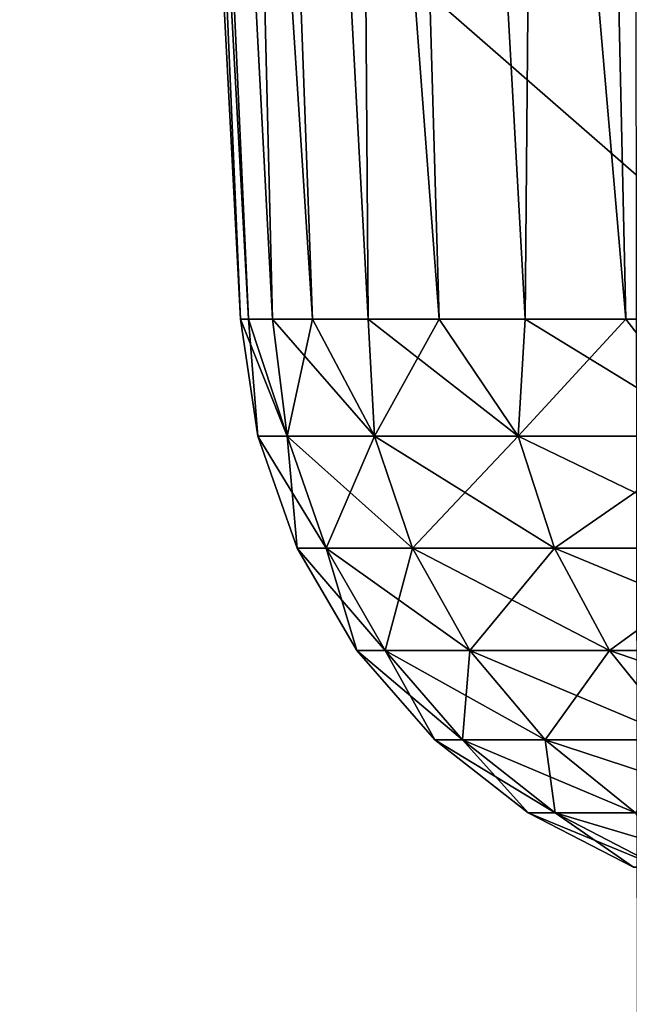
# Model space of a CAD drawing. Header units: millimetres. Extents: x -110 to 110, y 0 to 80.
# Tile 107 of 256: x -97.927 to -97.439, y 67.826 to 68.613. Entities that reach past the tile are written whole.
import ezdxf

# ---------------------------------------------------------------- set-up
doc = ezdxf.new("R2010")
doc.units = ezdxf.units.MM
doc.header["$LTSCALE"] = 59.460957
for name, color, linetype in [('14', 7, 'CONTINUOUS'), ('4', 7, 'CONTINUOUS'), ('40', 7, 'CONTINUOUS'), ('405', 7, 'CONTINUOUS'), ('406', 7, 'CONTINUOUS'), ('410', 7, 'CONTINUOUS'), ('411', 7, 'CONTINUOUS'), ('412', 7, 'CONTINUOUS'), ('415', 7, 'CONTINUOUS'), ('416', 7, 'CONTINUOUS'), ('417', 7, 'CONTINUOUS'), ('44', 7, 'CONTINUOUS'), ('6', 7, 'CONTINUOUS'), ('8', 7, 'CONTINUOUS')]:
    doc.layers.add(name, color=color, linetype=linetype)

msp = doc.modelspace()

# ---------------------------------------------------------------- linework, layer by layer
at = {"layer": '14', "color": 7, "linetype": 'Continuous', "true_color": 0xe0f2ff}
for points in [[(-85.34831, 65.57888, 52.44648), (-105, 80, 52.6982), (-84.40631, 65.8121, 52.45055), (-85.34831, 65.57888, 52.44648)], [(-84.40631, 65.8121, 52.45055), (-105, 80, 52.6982), (-83.44615, 65.95291, 52.45301), (-84.40631, 65.8121, 52.45055)], [(-95.06898, 57.38266, 52.30342), (-95.5774, 56.55606, 52.28899), (-105, 80, 52.6982), (-95.06898, 57.38266, 52.30342)], [(-94.48284, 58.15608, 52.31692), (-105, 80, 52.6982), (-93.82453, 58.86902, 52.32936), (-94.48284, 58.15608, 52.31692)], [(-93.82453, 58.86902, 52.32936), (-105, 80, 52.6982), (-89.48597, 63.1325, 52.40378), (-93.82453, 58.86902, 52.32936)], [(-89.48597, 63.1325, 52.40378), (-105, 80, 52.6982), (-88.76157, 63.77834, 52.41505), (-89.48597, 63.1325, 52.40378)], [(-95.06898, 57.38266, 52.30342), (-105, 80, 52.6982), (-94.48284, 58.15608, 52.31692), (-95.06898, 57.38266, 52.30342)], [(-88.76157, 63.77834, 52.41505), (-105, 80, 52.6982), (-87.97799, 64.35092, 52.42505), (-88.76157, 63.77834, 52.41505)], [(-105, 80, 52.6982), (105, 80, 52.6982), (-83.44615, 65.95291, 52.45301), (-105, 80, 52.6982)], [(-87.97799, 64.35092, 52.42505), (-105, 80, 52.6982), (-87.1426, 64.84483, 52.43367), (-87.97799, 64.35092, 52.42505)], [(-87.1426, 64.84483, 52.43367), (-105, 80, 52.6982), (-86.26328, 65.25544, 52.44084), (-87.1426, 64.84483, 52.43367)], [(-86.26328, 65.25544, 52.44084), (-105, 80, 52.6982), (-85.34831, 65.57888, 52.44648), (-86.26328, 65.25544, 52.44084)], [(-105, 41.25, 52.02182), (-105, 80, 52.6982), (-95.5774, 56.55606, 52.28899), (-105, 41.25, 52.02182)]]:
    msp.add_3dface(points, dxfattribs=at)
at = {"layer": '4', "color": 7, "linetype": 'Continuous', "true_color": 0xe0f2ff}
for points in [[(-105.7, 4.2827, 55), (-96.1766, 27.47986, 55), (-105.7, 75.7173, 55), (-105.7, 4.2827, 55)], [(-96.1766, 27.47986, 55), (-96.32899, 28.50946, 55), (-105.7, 75.7173, 55), (-96.1766, 27.47986, 55)], [(-96.32899, 28.50946, 55), (-96.39197, 29.54734, 55), (-105.7, 75.7173, 55), (-96.32899, 28.50946, 55)], [(-96.39197, 29.54734, 55), (-96.54333, 38.21894, 55), (-105.7, 75.7173, 55), (-96.39197, 29.54734, 55)], [(-55.59733, 65.25267, 55), (-47.40267, 65.25267, 55), (-105.7, 75.7173, 55), (-55.59733, 65.25267, 55)], [(-96.54333, 38.21894, 55), (-96.55887, 40, 55), (-105.7, 75.7173, 55), (-96.54333, 38.21894, 55)], [(-94.14041, 57.2595, 55), (-93.49846, 58.07878, 55), (-105.7, 75.7173, 55), (-94.14041, 57.2595, 55)], [(-93.49846, 58.07878, 55), (-92.78896, 58.83888, 55), (-105.7, 75.7173, 55), (-93.49846, 58.07878, 55)], [(-92.78896, 58.83888, 55), (-89.7792, 61.79657, 55), (-105.7, 75.7173, 55), (-92.78896, 58.83888, 55)], [(-89.7792, 61.79657, 55), (-89.00682, 62.4927, 55), (-105.7, 75.7173, 55), (-89.7792, 61.79657, 55)], [(-81.33137, 65.25267, 55), (-55.59733, 65.25267, 55), (-105.7, 75.7173, 55), (-81.33137, 65.25267, 55)], [(-89.00682, 62.4927, 55), (-88.17647, 63.12025, 55), (-105.7, 75.7173, 55), (-89.00682, 62.4927, 55)], [(-88.17647, 63.12025, 55), (-87.29507, 63.67383, 55), (-105.7, 75.7173, 55), (-88.17647, 63.12025, 55)], [(-87.29507, 63.67383, 55), (-86.3692, 64.1493, 55), (-105.7, 75.7173, 55), (-87.29507, 63.67383, 55)], [(-82.36293, 65.20844, 55), (-81.33137, 65.25267, 55), (-105.7, 75.7173, 55), (-82.36293, 65.20844, 55)], [(-86.3692, 64.1493, 55), (-85.40575, 64.54311, 55), (-105.7, 75.7173, 55), (-86.3692, 64.1493, 55)], [(-85.40575, 64.54311, 55), (-84.41193, 64.85234, 55), (-105.7, 75.7173, 55), (-85.40575, 64.54311, 55)], [(-83.39512, 65.07467, 55), (-82.36293, 65.20844, 55), (-105.7, 75.7173, 55), (-83.39512, 65.07467, 55)], [(-84.41193, 64.85234, 55), (-83.39512, 65.07467, 55), (-105.7, 75.7173, 55), (-84.41193, 64.85234, 55)], [(-96.55887, 40, 55), (-96.54333, 41.78106, 55), (-105.7, 75.7173, 55), (-96.55887, 40, 55)], [(-96.54333, 41.78106, 55), (-96.39197, 50.45266, 55), (-105.7, 75.7173, 55), (-96.54333, 41.78106, 55)], [(-96.39197, 50.45266, 55), (-96.32975, 51.4833, 55), (-105.7, 75.7173, 55), (-96.39197, 50.45266, 55)], [(-96.32975, 51.4833, 55), (-96.17798, 52.51299, 55), (-105.7, 75.7173, 55), (-96.32975, 51.4833, 55)], [(-96.17798, 52.51299, 55), (-95.93794, 53.52576, 55), (-105.7, 75.7173, 55), (-96.17798, 52.51299, 55)], [(-95.93794, 53.52576, 55), (-95.61141, 54.51404, 55), (-105.7, 75.7173, 55), (-95.93794, 53.52576, 55)], [(-95.61141, 54.51404, 55), (-95.20084, 55.47046, 55), (-105.7, 75.7173, 55), (-95.61141, 54.51404, 55)], [(-95.20084, 55.47046, 55), (-94.70929, 56.3879, 55), (-105.7, 75.7173, 55), (-95.20084, 55.47046, 55)], [(-94.70929, 56.3879, 55), (-94.14041, 57.2595, 55), (-105.7, 75.7173, 55), (-94.70929, 56.3879, 55)], [(-47.40267, 65.25267, 55), (81.33137, 65.25267, 55), (-105.7, 75.7173, 55), (-47.40267, 65.25267, 55)], [(-105.7, 75.7173, 55), (82.37019, 65.20782, 55), (105.7, 75.7173, 55), (-105.7, 75.7173, 55)], [(81.33137, 65.25267, 55), (82.37019, 65.20782, 55), (-105.7, 75.7173, 55), (81.33137, 65.25267, 55)]]:
    msp.add_3dface(points, dxfattribs=at)
at = {"layer": '40', "color": 7, "linetype": 'Continuous', "true_color": 0xe0f2ff}
for points in [[(-98.3613, 70.70524, 41.53372), (-97.43617, 70.70524, 42.53478), (-97.3993, 40, 41.80559), (-98.3613, 70.70524, 41.53372)], [(-98.22888, 40, 40.85059), (-98.3613, 70.70524, 41.53372), (-97.3993, 40, 41.80559), (-98.22888, 40, 40.85059)]]:
    msp.add_3dface(points, dxfattribs=at)
at = {"layer": '405', "color": 253, "linetype": 'Continuous', "true_color": 0x96b2af}
for points in [[(-97.88622, 70.97617, 35), (-97.74342, 68.37383, 35.18766), (-97.86152, 70.97617, 35.37673), (-97.88622, 70.97617, 35)], [(-97.74983, 68.37383, 35), (-97.74342, 68.37383, 35.18766), (-97.88622, 70.97617, 35), (-97.74983, 68.37383, 35)], [(-97.74342, 68.37383, 35.18766), (-97.72422, 68.37383, 35.37444), (-97.86152, 70.97617, 35.37673), (-97.74342, 68.37383, 35.18766)], [(-97.86152, 70.97617, 35.37673), (-97.69232, 68.37383, 35.55947), (-97.78787, 70.97617, 35.74701), (-97.86152, 70.97617, 35.37673)], [(-97.72422, 68.37383, 35.37444), (-97.69232, 68.37383, 35.55947), (-97.86152, 70.97617, 35.37673), (-97.72422, 68.37383, 35.37444)], [(-97.78787, 70.97617, 35.74701), (-97.59106, 68.37383, 35.92086), (-97.66652, 70.97617, 36.10451), (-97.78787, 70.97617, 35.74701)], [(-97.69232, 68.37383, 35.55947), (-97.64786, 68.37383, 35.7419), (-97.78787, 70.97617, 35.74701), (-97.69232, 68.37383, 35.55947)], [(-97.64786, 68.37383, 35.7419), (-97.59106, 68.37383, 35.92086), (-97.78787, 70.97617, 35.74701), (-97.64786, 68.37383, 35.7419)], [(-97.66652, 70.97617, 36.10451), (-97.44154, 68.37383, 36.2651), (-97.49954, 70.97617, 36.44311), (-97.66652, 70.97617, 36.10451)], [(-97.59106, 68.37383, 35.92086), (-97.52218, 68.37383, 36.09554), (-97.66652, 70.97617, 36.10451), (-97.59106, 68.37383, 35.92086)], [(-97.52218, 68.37383, 36.09554), (-97.44154, 68.37383, 36.2651), (-97.66652, 70.97617, 36.10451), (-97.52218, 68.37383, 36.09554)], [(-97.34951, 68.37383, 36.42877), (-97.24653, 68.37383, 36.58577), (-97.49954, 70.97617, 36.44311), (-97.34951, 68.37383, 36.42877)], [(-97.49954, 70.97617, 36.44311), (-97.24653, 68.37383, 36.58577), (-97.28979, 70.97617, 36.75702), (-97.49954, 70.97617, 36.44311)], [(-97.44154, 68.37383, 36.2651), (-97.34951, 68.37383, 36.42877), (-97.49954, 70.97617, 36.44311), (-97.44154, 68.37383, 36.2651)]]:
    msp.add_3dface(points, dxfattribs=at)
at = {"layer": '406', "color": 253, "linetype": 'Continuous', "true_color": 0x96b2af}
for points in [[(-97.74983, 68.37383, 35), (-97.88622, 70.97617, 35), (-97.86152, 70.97617, 34.62327), (-97.74983, 68.37383, 35)], [(-97.72422, 68.37383, 34.62556), (-97.74342, 68.37383, 34.81234), (-97.86152, 70.97617, 34.62327), (-97.72422, 68.37383, 34.62556)], [(-97.78787, 70.97617, 34.25299), (-97.72422, 68.37383, 34.62556), (-97.86152, 70.97617, 34.62327), (-97.78787, 70.97617, 34.25299)], [(-97.74342, 68.37383, 34.81234), (-97.74983, 68.37383, 35), (-97.86152, 70.97617, 34.62327), (-97.74342, 68.37383, 34.81234)], [(-97.69232, 68.37383, 34.44053), (-97.72422, 68.37383, 34.62556), (-97.78787, 70.97617, 34.25299), (-97.69232, 68.37383, 34.44053)], [(-97.64786, 68.37383, 34.2581), (-97.69232, 68.37383, 34.44053), (-97.78787, 70.97617, 34.25299), (-97.64786, 68.37383, 34.2581)], [(-97.66652, 70.97617, 33.89549), (-97.64786, 68.37383, 34.2581), (-97.78787, 70.97617, 34.25299), (-97.66652, 70.97617, 33.89549)], [(-97.59106, 68.37383, 34.07914), (-97.64786, 68.37383, 34.2581), (-97.66652, 70.97617, 33.89549), (-97.59106, 68.37383, 34.07914)], [(-97.52218, 68.37383, 33.90446), (-97.59106, 68.37383, 34.07914), (-97.66652, 70.97617, 33.89549), (-97.52218, 68.37383, 33.90446)], [(-97.49954, 70.97617, 33.55689), (-97.52218, 68.37383, 33.90446), (-97.66652, 70.97617, 33.89549), (-97.49954, 70.97617, 33.55689)], [(-97.44154, 68.37383, 33.7349), (-97.52218, 68.37383, 33.90446), (-97.49954, 70.97617, 33.55689), (-97.44154, 68.37383, 33.7349)], [(-97.34951, 68.37383, 33.57123), (-97.44154, 68.37383, 33.7349), (-97.49954, 70.97617, 33.55689), (-97.34951, 68.37383, 33.57123)], [(-97.28979, 70.97617, 33.24298), (-97.34951, 68.37383, 33.57123), (-97.49954, 70.97617, 33.55689), (-97.28979, 70.97617, 33.24298)]]:
    msp.add_3dface(points, dxfattribs=at)
at = {"layer": '410', "color": 253, "linetype": 'Continuous', "true_color": 0x96b2af}
for points in [[(-97.74983, 68.37383, 35), (-97.73593, 68.2801, 35), (-97.71252, 68.2801, 35.35711), (-97.74983, 68.37383, 35)], [(-97.74342, 68.37383, 35.18766), (-97.74983, 68.37383, 35), (-97.71252, 68.2801, 35.35711), (-97.74342, 68.37383, 35.18766)], [(-97.72422, 68.37383, 35.37444), (-97.74342, 68.37383, 35.18766), (-97.71252, 68.2801, 35.35711), (-97.72422, 68.37383, 35.37444)], [(-97.72422, 68.37383, 35.37444), (-97.71252, 68.2801, 35.35711), (-97.6427, 68.2801, 35.70811), (-97.72422, 68.37383, 35.37444)], [(-97.69232, 68.37383, 35.55947), (-97.72422, 68.37383, 35.37444), (-97.6427, 68.2801, 35.70811), (-97.69232, 68.37383, 35.55947)], [(-97.64786, 68.37383, 35.7419), (-97.69232, 68.37383, 35.55947), (-97.6427, 68.2801, 35.70811), (-97.64786, 68.37383, 35.7419)], [(-97.64786, 68.37383, 35.7419), (-97.6427, 68.2801, 35.70811), (-97.52767, 68.2801, 36.04699), (-97.64786, 68.37383, 35.7419)], [(-97.59106, 68.37383, 35.92086), (-97.64786, 68.37383, 35.7419), (-97.52767, 68.2801, 36.04699), (-97.59106, 68.37383, 35.92086)], [(-97.52218, 68.37383, 36.09554), (-97.59106, 68.37383, 35.92086), (-97.52767, 68.2801, 36.04699), (-97.52218, 68.37383, 36.09554)], [(-97.52218, 68.37383, 36.09554), (-97.52767, 68.2801, 36.04699), (-97.36938, 68.2801, 36.36796), (-97.52218, 68.37383, 36.09554)], [(-97.44154, 68.37383, 36.2651), (-97.52218, 68.37383, 36.09554), (-97.36938, 68.2801, 36.36796), (-97.44154, 68.37383, 36.2651)], [(-97.34951, 68.37383, 36.42877), (-97.44154, 68.37383, 36.2651), (-97.36938, 68.2801, 36.36796), (-97.34951, 68.37383, 36.42877)], [(-97.70455, 68.19058, 35), (-97.68141, 68.19058, 35.35301), (-97.73593, 68.2801, 35), (-97.70455, 68.19058, 35)], [(-97.73593, 68.2801, 35), (-97.68141, 68.19058, 35.35301), (-97.71252, 68.2801, 35.35711), (-97.73593, 68.2801, 35)], [(-97.71252, 68.2801, 35.35711), (-97.61239, 68.19058, 35.69999), (-97.6427, 68.2801, 35.70811), (-97.71252, 68.2801, 35.35711)], [(-97.68141, 68.19058, 35.35301), (-97.61239, 68.19058, 35.69999), (-97.71252, 68.2801, 35.35711), (-97.68141, 68.19058, 35.35301)], [(-97.6427, 68.2801, 35.70811), (-97.49868, 68.19058, 36.03499), (-97.52767, 68.2801, 36.04699), (-97.6427, 68.2801, 35.70811)], [(-97.61239, 68.19058, 35.69999), (-97.49868, 68.19058, 36.03499), (-97.6427, 68.2801, 35.70811), (-97.61239, 68.19058, 35.69999)], [(-97.52767, 68.2801, 36.04699), (-97.34221, 68.19058, 36.35227), (-97.36938, 68.2801, 36.36796), (-97.52767, 68.2801, 36.04699)], [(-97.49868, 68.19058, 36.03499), (-97.34221, 68.19058, 36.35227), (-97.52767, 68.2801, 36.04699), (-97.49868, 68.19058, 36.03499)], [(-97.65683, 68.10861, 35), (-97.6341, 68.10861, 35.34679), (-97.70455, 68.19058, 35), (-97.65683, 68.10861, 35)], [(-97.70455, 68.19058, 35), (-97.6341, 68.10861, 35.34679), (-97.68141, 68.19058, 35.35301), (-97.70455, 68.19058, 35)], [(-97.68141, 68.19058, 35.35301), (-97.5663, 68.10861, 35.68764), (-97.61239, 68.19058, 35.69999), (-97.68141, 68.19058, 35.35301)], [(-97.6341, 68.10861, 35.34679), (-97.5663, 68.10861, 35.68764), (-97.68141, 68.19058, 35.35301), (-97.6341, 68.10861, 35.34679)], [(-97.61239, 68.19058, 35.69999), (-97.45459, 68.10861, 36.01673), (-97.49868, 68.19058, 36.03499), (-97.61239, 68.19058, 35.69999)], [(-97.5663, 68.10861, 35.68764), (-97.45459, 68.10861, 36.01673), (-97.61239, 68.19058, 35.69999), (-97.5663, 68.10861, 35.68764)], [(-97.45459, 68.10861, 36.01673), (-97.30088, 68.10861, 36.32842), (-97.49868, 68.19058, 36.03499), (-97.45459, 68.10861, 36.01673)], [(-97.49868, 68.19058, 36.03499), (-97.30088, 68.10861, 36.32842), (-97.34221, 68.19058, 36.35227), (-97.49868, 68.19058, 36.03499)], [(-97.65683, 68.10861, 35), (-97.57229, 68.03712, 35.33865), (-97.6341, 68.10861, 35.34679), (-97.65683, 68.10861, 35)], [(-97.59449, 68.03712, 35), (-97.57229, 68.03712, 35.33865), (-97.65683, 68.10861, 35), (-97.59449, 68.03712, 35)], [(-97.57229, 68.03712, 35.33865), (-97.50608, 68.03712, 35.6715), (-97.6341, 68.10861, 35.34679), (-97.57229, 68.03712, 35.33865)], [(-97.6341, 68.10861, 35.34679), (-97.50608, 68.03712, 35.6715), (-97.5663, 68.10861, 35.68764), (-97.6341, 68.10861, 35.34679)], [(-97.5663, 68.10861, 35.68764), (-97.39699, 68.03712, 35.99287), (-97.45459, 68.10861, 36.01673), (-97.5663, 68.10861, 35.68764)], [(-97.50608, 68.03712, 35.6715), (-97.39699, 68.03712, 35.99287), (-97.5663, 68.10861, 35.68764), (-97.50608, 68.03712, 35.6715)], [(-97.39699, 68.03712, 35.99287), (-97.24689, 68.03712, 36.29724), (-97.45459, 68.10861, 36.01673), (-97.39699, 68.03712, 35.99287)], [(-97.45459, 68.10861, 36.01673), (-97.24689, 68.03712, 36.29724), (-97.30088, 68.10861, 36.32842), (-97.45459, 68.10861, 36.01673)], [(-97.59449, 68.03712, 35), (-97.49821, 67.97869, 35.3289), (-97.57229, 68.03712, 35.33865), (-97.59449, 68.03712, 35)], [(-97.51977, 67.97869, 35), (-97.49821, 67.97869, 35.3289), (-97.59449, 68.03712, 35), (-97.51977, 67.97869, 35)], [(-97.57229, 68.03712, 35.33865), (-97.43391, 67.97869, 35.65216), (-97.50608, 68.03712, 35.6715), (-97.57229, 68.03712, 35.33865)], [(-97.49821, 67.97869, 35.3289), (-97.43391, 67.97869, 35.65216), (-97.57229, 68.03712, 35.33865), (-97.49821, 67.97869, 35.3289)], [(-97.50608, 68.03712, 35.6715), (-97.32796, 67.97869, 35.96427), (-97.39699, 68.03712, 35.99287), (-97.50608, 68.03712, 35.6715)], [(-97.43391, 67.97869, 35.65216), (-97.32796, 67.97869, 35.96427), (-97.50608, 68.03712, 35.6715), (-97.43391, 67.97869, 35.65216)], [(-97.43536, 67.93542, 35), (-97.41452, 67.93542, 35.31788), (-97.51977, 67.97869, 35), (-97.43536, 67.93542, 35)], [(-97.51977, 67.97869, 35), (-97.41452, 67.93542, 35.31788), (-97.49821, 67.97869, 35.3289), (-97.51977, 67.97869, 35)], [(-97.49821, 67.97869, 35.3289), (-97.35237, 67.93542, 35.63032), (-97.43391, 67.97869, 35.65216), (-97.49821, 67.97869, 35.3289)], [(-97.41452, 67.93542, 35.31788), (-97.35237, 67.93542, 35.63032), (-97.49821, 67.97869, 35.3289), (-97.41452, 67.93542, 35.31788)]]:
    msp.add_3dface(points, dxfattribs=at)
at = {"layer": '411', "color": 253, "linetype": 'Continuous', "true_color": 0x96b2af}
for points in [[(-97.74983, 68.37383, 35), (-97.74342, 68.37383, 34.81234), (-97.73593, 68.2801, 35), (-97.74983, 68.37383, 35)], [(-97.73593, 68.2801, 35), (-97.74342, 68.37383, 34.81234), (-97.71252, 68.2801, 34.64289), (-97.73593, 68.2801, 35)], [(-97.74342, 68.37383, 34.81234), (-97.72422, 68.37383, 34.62556), (-97.71252, 68.2801, 34.64289), (-97.74342, 68.37383, 34.81234)], [(-97.72422, 68.37383, 34.62556), (-97.69232, 68.37383, 34.44053), (-97.71252, 68.2801, 34.64289), (-97.72422, 68.37383, 34.62556)], [(-97.69232, 68.37383, 34.44053), (-97.6427, 68.2801, 34.29189), (-97.71252, 68.2801, 34.64289), (-97.69232, 68.37383, 34.44053)], [(-97.69232, 68.37383, 34.44053), (-97.64786, 68.37383, 34.2581), (-97.6427, 68.2801, 34.29189), (-97.69232, 68.37383, 34.44053)], [(-97.64786, 68.37383, 34.2581), (-97.59106, 68.37383, 34.07914), (-97.6427, 68.2801, 34.29189), (-97.64786, 68.37383, 34.2581)], [(-97.59106, 68.37383, 34.07914), (-97.52767, 68.2801, 33.95301), (-97.6427, 68.2801, 34.29189), (-97.59106, 68.37383, 34.07914)], [(-97.59106, 68.37383, 34.07914), (-97.52218, 68.37383, 33.90446), (-97.52767, 68.2801, 33.95301), (-97.59106, 68.37383, 34.07914)], [(-97.44154, 68.37383, 33.7349), (-97.36938, 68.2801, 33.63204), (-97.52767, 68.2801, 33.95301), (-97.44154, 68.37383, 33.7349)], [(-97.52218, 68.37383, 33.90446), (-97.44154, 68.37383, 33.7349), (-97.52767, 68.2801, 33.95301), (-97.52218, 68.37383, 33.90446)], [(-97.44154, 68.37383, 33.7349), (-97.34951, 68.37383, 33.57123), (-97.36938, 68.2801, 33.63204), (-97.44154, 68.37383, 33.7349)], [(-97.70455, 68.19058, 35), (-97.73593, 68.2801, 35), (-97.71252, 68.2801, 34.64289), (-97.70455, 68.19058, 35)], [(-97.6427, 68.2801, 34.29189), (-97.68141, 68.19058, 34.64699), (-97.71252, 68.2801, 34.64289), (-97.6427, 68.2801, 34.29189)], [(-97.68141, 68.19058, 34.64699), (-97.70455, 68.19058, 35), (-97.71252, 68.2801, 34.64289), (-97.68141, 68.19058, 34.64699)], [(-97.61239, 68.19058, 34.30001), (-97.68141, 68.19058, 34.64699), (-97.6427, 68.2801, 34.29189), (-97.61239, 68.19058, 34.30001)], [(-97.52767, 68.2801, 33.95301), (-97.61239, 68.19058, 34.30001), (-97.6427, 68.2801, 34.29189), (-97.52767, 68.2801, 33.95301)], [(-97.49868, 68.19058, 33.96501), (-97.61239, 68.19058, 34.30001), (-97.52767, 68.2801, 33.95301), (-97.49868, 68.19058, 33.96501)], [(-97.36938, 68.2801, 33.63204), (-97.49868, 68.19058, 33.96501), (-97.52767, 68.2801, 33.95301), (-97.36938, 68.2801, 33.63204)], [(-97.34221, 68.19058, 33.64773), (-97.49868, 68.19058, 33.96501), (-97.36938, 68.2801, 33.63204), (-97.34221, 68.19058, 33.64773)], [(-97.65683, 68.10861, 35), (-97.70455, 68.19058, 35), (-97.68141, 68.19058, 34.64699), (-97.65683, 68.10861, 35)], [(-97.6341, 68.10861, 34.65321), (-97.65683, 68.10861, 35), (-97.68141, 68.19058, 34.64699), (-97.6341, 68.10861, 34.65321)], [(-97.61239, 68.19058, 34.30001), (-97.6341, 68.10861, 34.65321), (-97.68141, 68.19058, 34.64699), (-97.61239, 68.19058, 34.30001)], [(-97.5663, 68.10861, 34.31236), (-97.6341, 68.10861, 34.65321), (-97.61239, 68.19058, 34.30001), (-97.5663, 68.10861, 34.31236)], [(-97.49868, 68.19058, 33.96501), (-97.5663, 68.10861, 34.31236), (-97.61239, 68.19058, 34.30001), (-97.49868, 68.19058, 33.96501)], [(-97.45459, 68.10861, 33.98327), (-97.5663, 68.10861, 34.31236), (-97.49868, 68.19058, 33.96501), (-97.45459, 68.10861, 33.98327)], [(-97.34221, 68.19058, 33.64773), (-97.45459, 68.10861, 33.98327), (-97.49868, 68.19058, 33.96501), (-97.34221, 68.19058, 33.64773)], [(-97.30088, 68.10861, 33.67158), (-97.45459, 68.10861, 33.98327), (-97.34221, 68.19058, 33.64773), (-97.30088, 68.10861, 33.67158)], [(-97.59449, 68.03712, 35), (-97.65683, 68.10861, 35), (-97.6341, 68.10861, 34.65321), (-97.59449, 68.03712, 35)], [(-97.57229, 68.03712, 34.66135), (-97.59449, 68.03712, 35), (-97.6341, 68.10861, 34.65321), (-97.57229, 68.03712, 34.66135)], [(-97.5663, 68.10861, 34.31236), (-97.57229, 68.03712, 34.66135), (-97.6341, 68.10861, 34.65321), (-97.5663, 68.10861, 34.31236)], [(-97.50608, 68.03712, 34.3285), (-97.57229, 68.03712, 34.66135), (-97.5663, 68.10861, 34.31236), (-97.50608, 68.03712, 34.3285)], [(-97.45459, 68.10861, 33.98327), (-97.50608, 68.03712, 34.3285), (-97.5663, 68.10861, 34.31236), (-97.45459, 68.10861, 33.98327)], [(-97.39699, 68.03712, 34.00713), (-97.50608, 68.03712, 34.3285), (-97.45459, 68.10861, 33.98327), (-97.39699, 68.03712, 34.00713)], [(-97.30088, 68.10861, 33.67158), (-97.39699, 68.03712, 34.00713), (-97.45459, 68.10861, 33.98327), (-97.30088, 68.10861, 33.67158)], [(-97.51977, 67.97869, 35), (-97.59449, 68.03712, 35), (-97.57229, 68.03712, 34.66135), (-97.51977, 67.97869, 35)], [(-97.50608, 68.03712, 34.3285), (-97.49821, 67.97869, 34.6711), (-97.57229, 68.03712, 34.66135), (-97.50608, 68.03712, 34.3285)], [(-97.49821, 67.97869, 34.6711), (-97.51977, 67.97869, 35), (-97.57229, 68.03712, 34.66135), (-97.49821, 67.97869, 34.6711)], [(-97.43391, 67.97869, 34.34784), (-97.49821, 67.97869, 34.6711), (-97.50608, 68.03712, 34.3285), (-97.43391, 67.97869, 34.34784)], [(-97.39699, 68.03712, 34.00713), (-97.43391, 67.97869, 34.34784), (-97.50608, 68.03712, 34.3285), (-97.39699, 68.03712, 34.00713)], [(-97.43536, 67.93542, 35), (-97.51977, 67.97869, 35), (-97.49821, 67.97869, 34.6711), (-97.43536, 67.93542, 35)], [(-97.43391, 67.97869, 34.34784), (-97.41452, 67.93542, 34.68212), (-97.49821, 67.97869, 34.6711), (-97.43391, 67.97869, 34.34784)], [(-97.41452, 67.93542, 34.68212), (-97.43536, 67.93542, 35), (-97.49821, 67.97869, 34.6711), (-97.41452, 67.93542, 34.68212)]]:
    msp.add_3dface(points, dxfattribs=at)
at = {"layer": '412', "color": 253, "linetype": 'Continuous', "true_color": 0x96b2af}
for points in [[(-97.88622, 70.97617, -35), (-97.74342, 68.37383, -34.81234), (-97.86152, 70.97617, -34.62327), (-97.88622, 70.97617, -35)], [(-97.74983, 68.37383, -35), (-97.74342, 68.37383, -34.81234), (-97.88622, 70.97617, -35), (-97.74983, 68.37383, -35)], [(-97.74342, 68.37383, -34.81234), (-97.72422, 68.37383, -34.62556), (-97.86152, 70.97617, -34.62327), (-97.74342, 68.37383, -34.81234)], [(-97.86152, 70.97617, -34.62327), (-97.69232, 68.37383, -34.44053), (-97.78787, 70.97617, -34.25299), (-97.86152, 70.97617, -34.62327)], [(-97.72422, 68.37383, -34.62556), (-97.69232, 68.37383, -34.44053), (-97.86152, 70.97617, -34.62327), (-97.72422, 68.37383, -34.62556)], [(-97.69232, 68.37383, -34.44053), (-97.64786, 68.37383, -34.2581), (-97.78787, 70.97617, -34.25299), (-97.69232, 68.37383, -34.44053)], [(-97.78787, 70.97617, -34.25299), (-97.59106, 68.37383, -34.07914), (-97.66652, 70.97617, -33.89549), (-97.78787, 70.97617, -34.25299)], [(-97.64786, 68.37383, -34.2581), (-97.59106, 68.37383, -34.07914), (-97.78787, 70.97617, -34.25299), (-97.64786, 68.37383, -34.2581)], [(-97.59106, 68.37383, -34.07914), (-97.52218, 68.37383, -33.90446), (-97.66652, 70.97617, -33.89549), (-97.59106, 68.37383, -34.07914)], [(-97.66652, 70.97617, -33.89549), (-97.44154, 68.37383, -33.7349), (-97.49954, 70.97617, -33.55689), (-97.66652, 70.97617, -33.89549)], [(-97.52218, 68.37383, -33.90446), (-97.44154, 68.37383, -33.7349), (-97.66652, 70.97617, -33.89549), (-97.52218, 68.37383, -33.90446)], [(-97.44154, 68.37383, -33.7349), (-97.34951, 68.37383, -33.57123), (-97.49954, 70.97617, -33.55689), (-97.44154, 68.37383, -33.7349)], [(-97.49954, 70.97617, -33.55689), (-97.24653, 68.37383, -33.41423), (-97.28979, 70.97617, -33.24298), (-97.49954, 70.97617, -33.55689)], [(-97.34951, 68.37383, -33.57123), (-97.24653, 68.37383, -33.41423), (-97.49954, 70.97617, -33.55689), (-97.34951, 68.37383, -33.57123)]]:
    msp.add_3dface(points, dxfattribs=at)
at = {"layer": '415', "color": 253, "linetype": 'Continuous', "true_color": 0x96b2af}
for points in [[(-97.74983, 68.37383, -35), (-97.88622, 70.97617, -35), (-97.86152, 70.97617, -35.37673), (-97.74983, 68.37383, -35)], [(-97.74342, 68.37383, -35.18766), (-97.74983, 68.37383, -35), (-97.86152, 70.97617, -35.37673), (-97.74342, 68.37383, -35.18766)], [(-97.78787, 70.97617, -35.74701), (-97.72422, 68.37383, -35.37444), (-97.86152, 70.97617, -35.37673), (-97.78787, 70.97617, -35.74701)], [(-97.72422, 68.37383, -35.37444), (-97.74342, 68.37383, -35.18766), (-97.86152, 70.97617, -35.37673), (-97.72422, 68.37383, -35.37444)], [(-97.66652, 70.97617, -36.10451), (-97.64786, 68.37383, -35.7419), (-97.78787, 70.97617, -35.74701), (-97.66652, 70.97617, -36.10451)], [(-97.64786, 68.37383, -35.7419), (-97.69232, 68.37383, -35.55947), (-97.78787, 70.97617, -35.74701), (-97.64786, 68.37383, -35.7419)], [(-97.69232, 68.37383, -35.55947), (-97.72422, 68.37383, -35.37444), (-97.78787, 70.97617, -35.74701), (-97.69232, 68.37383, -35.55947)], [(-97.49954, 70.97617, -36.44311), (-97.52218, 68.37383, -36.09554), (-97.66652, 70.97617, -36.10451), (-97.49954, 70.97617, -36.44311)], [(-97.52218, 68.37383, -36.09554), (-97.59106, 68.37383, -35.92086), (-97.66652, 70.97617, -36.10451), (-97.52218, 68.37383, -36.09554)], [(-97.59106, 68.37383, -35.92086), (-97.64786, 68.37383, -35.7419), (-97.66652, 70.97617, -36.10451), (-97.59106, 68.37383, -35.92086)], [(-97.44154, 68.37383, -36.2651), (-97.52218, 68.37383, -36.09554), (-97.49954, 70.97617, -36.44311), (-97.44154, 68.37383, -36.2651)], [(-97.28979, 70.97617, -36.75702), (-97.34951, 68.37383, -36.42877), (-97.49954, 70.97617, -36.44311), (-97.28979, 70.97617, -36.75702)], [(-97.34951, 68.37383, -36.42877), (-97.44154, 68.37383, -36.2651), (-97.49954, 70.97617, -36.44311), (-97.34951, 68.37383, -36.42877)]]:
    msp.add_3dface(points, dxfattribs=at)
at = {"layer": '416', "color": 253, "linetype": 'Continuous', "true_color": 0x96b2af}
for points in [[(-97.74983, 68.37383, -35), (-97.73593, 68.2801, -35), (-97.71252, 68.2801, -34.64289), (-97.74983, 68.37383, -35)], [(-97.74342, 68.37383, -34.81234), (-97.74983, 68.37383, -35), (-97.71252, 68.2801, -34.64289), (-97.74342, 68.37383, -34.81234)], [(-97.72422, 68.37383, -34.62556), (-97.74342, 68.37383, -34.81234), (-97.71252, 68.2801, -34.64289), (-97.72422, 68.37383, -34.62556)], [(-97.72422, 68.37383, -34.62556), (-97.71252, 68.2801, -34.64289), (-97.6427, 68.2801, -34.29189), (-97.72422, 68.37383, -34.62556)], [(-97.69232, 68.37383, -34.44053), (-97.72422, 68.37383, -34.62556), (-97.6427, 68.2801, -34.29189), (-97.69232, 68.37383, -34.44053)], [(-97.64786, 68.37383, -34.2581), (-97.69232, 68.37383, -34.44053), (-97.6427, 68.2801, -34.29189), (-97.64786, 68.37383, -34.2581)], [(-97.59106, 68.37383, -34.07914), (-97.64786, 68.37383, -34.2581), (-97.52767, 68.2801, -33.95301), (-97.59106, 68.37383, -34.07914)], [(-97.64786, 68.37383, -34.2581), (-97.6427, 68.2801, -34.29189), (-97.52767, 68.2801, -33.95301), (-97.64786, 68.37383, -34.2581)], [(-97.52218, 68.37383, -33.90446), (-97.59106, 68.37383, -34.07914), (-97.52767, 68.2801, -33.95301), (-97.52218, 68.37383, -33.90446)], [(-97.52218, 68.37383, -33.90446), (-97.52767, 68.2801, -33.95301), (-97.36938, 68.2801, -33.63204), (-97.52218, 68.37383, -33.90446)], [(-97.44154, 68.37383, -33.7349), (-97.52218, 68.37383, -33.90446), (-97.36938, 68.2801, -33.63204), (-97.44154, 68.37383, -33.7349)], [(-97.34951, 68.37383, -33.57123), (-97.44154, 68.37383, -33.7349), (-97.36938, 68.2801, -33.63204), (-97.34951, 68.37383, -33.57123)], [(-97.73593, 68.2801, -35), (-97.68141, 68.19058, -34.64699), (-97.71252, 68.2801, -34.64289), (-97.73593, 68.2801, -35)], [(-97.70455, 68.19058, -35), (-97.68141, 68.19058, -34.64699), (-97.73593, 68.2801, -35), (-97.70455, 68.19058, -35)], [(-97.71252, 68.2801, -34.64289), (-97.61239, 68.19058, -34.30001), (-97.6427, 68.2801, -34.29189), (-97.71252, 68.2801, -34.64289)], [(-97.68141, 68.19058, -34.64699), (-97.61239, 68.19058, -34.30001), (-97.71252, 68.2801, -34.64289), (-97.68141, 68.19058, -34.64699)], [(-97.6427, 68.2801, -34.29189), (-97.49868, 68.19058, -33.96501), (-97.52767, 68.2801, -33.95301), (-97.6427, 68.2801, -34.29189)], [(-97.61239, 68.19058, -34.30001), (-97.49868, 68.19058, -33.96501), (-97.6427, 68.2801, -34.29189), (-97.61239, 68.19058, -34.30001)], [(-97.52767, 68.2801, -33.95301), (-97.34221, 68.19058, -33.64773), (-97.36938, 68.2801, -33.63204), (-97.52767, 68.2801, -33.95301)], [(-97.49868, 68.19058, -33.96501), (-97.34221, 68.19058, -33.64773), (-97.52767, 68.2801, -33.95301), (-97.49868, 68.19058, -33.96501)], [(-97.70455, 68.19058, -35), (-97.6341, 68.10861, -34.65321), (-97.68141, 68.19058, -34.64699), (-97.70455, 68.19058, -35)], [(-97.65683, 68.10861, -35), (-97.6341, 68.10861, -34.65321), (-97.70455, 68.19058, -35), (-97.65683, 68.10861, -35)], [(-97.68141, 68.19058, -34.64699), (-97.5663, 68.10861, -34.31236), (-97.61239, 68.19058, -34.30001), (-97.68141, 68.19058, -34.64699)], [(-97.6341, 68.10861, -34.65321), (-97.5663, 68.10861, -34.31236), (-97.68141, 68.19058, -34.64699), (-97.6341, 68.10861, -34.65321)], [(-97.61239, 68.19058, -34.30001), (-97.45459, 68.10861, -33.98327), (-97.49868, 68.19058, -33.96501), (-97.61239, 68.19058, -34.30001)], [(-97.5663, 68.10861, -34.31236), (-97.45459, 68.10861, -33.98327), (-97.61239, 68.19058, -34.30001), (-97.5663, 68.10861, -34.31236)], [(-97.45459, 68.10861, -33.98327), (-97.30088, 68.10861, -33.67158), (-97.49868, 68.19058, -33.96501), (-97.45459, 68.10861, -33.98327)], [(-97.49868, 68.19058, -33.96501), (-97.30088, 68.10861, -33.67158), (-97.34221, 68.19058, -33.64773), (-97.49868, 68.19058, -33.96501)], [(-97.65683, 68.10861, -35), (-97.57229, 68.03712, -34.66135), (-97.6341, 68.10861, -34.65321), (-97.65683, 68.10861, -35)], [(-97.59449, 68.03712, -35), (-97.57229, 68.03712, -34.66135), (-97.65683, 68.10861, -35), (-97.59449, 68.03712, -35)], [(-97.6341, 68.10861, -34.65321), (-97.50608, 68.03712, -34.3285), (-97.5663, 68.10861, -34.31236), (-97.6341, 68.10861, -34.65321)], [(-97.57229, 68.03712, -34.66135), (-97.50608, 68.03712, -34.3285), (-97.6341, 68.10861, -34.65321), (-97.57229, 68.03712, -34.66135)], [(-97.5663, 68.10861, -34.31236), (-97.39699, 68.03712, -34.00713), (-97.45459, 68.10861, -33.98327), (-97.5663, 68.10861, -34.31236)], [(-97.50608, 68.03712, -34.3285), (-97.39699, 68.03712, -34.00713), (-97.5663, 68.10861, -34.31236), (-97.50608, 68.03712, -34.3285)], [(-97.45459, 68.10861, -33.98327), (-97.24689, 68.03712, -33.70276), (-97.30088, 68.10861, -33.67158), (-97.45459, 68.10861, -33.98327)], [(-97.39699, 68.03712, -34.00713), (-97.24689, 68.03712, -33.70276), (-97.45459, 68.10861, -33.98327), (-97.39699, 68.03712, -34.00713)], [(-97.59449, 68.03712, -35), (-97.49821, 67.97869, -34.6711), (-97.57229, 68.03712, -34.66135), (-97.59449, 68.03712, -35)], [(-97.51977, 67.97869, -35), (-97.49821, 67.97869, -34.6711), (-97.59449, 68.03712, -35), (-97.51977, 67.97869, -35)], [(-97.57229, 68.03712, -34.66135), (-97.43391, 67.97869, -34.34784), (-97.50608, 68.03712, -34.3285), (-97.57229, 68.03712, -34.66135)], [(-97.49821, 67.97869, -34.6711), (-97.43391, 67.97869, -34.34784), (-97.57229, 68.03712, -34.66135), (-97.49821, 67.97869, -34.6711)], [(-97.50608, 68.03712, -34.3285), (-97.32796, 67.97869, -34.03573), (-97.39699, 68.03712, -34.00713), (-97.50608, 68.03712, -34.3285)], [(-97.43391, 67.97869, -34.34784), (-97.32796, 67.97869, -34.03573), (-97.50608, 68.03712, -34.3285), (-97.43391, 67.97869, -34.34784)], [(-97.51977, 67.97869, -35), (-97.41452, 67.93542, -34.68212), (-97.49821, 67.97869, -34.6711), (-97.51977, 67.97869, -35)], [(-97.43536, 67.93542, -35), (-97.41452, 67.93542, -34.68212), (-97.51977, 67.97869, -35), (-97.43536, 67.93542, -35)], [(-97.49821, 67.97869, -34.6711), (-97.35237, 67.93542, -34.36968), (-97.43391, 67.97869, -34.34784), (-97.49821, 67.97869, -34.6711)], [(-97.41452, 67.93542, -34.68212), (-97.35237, 67.93542, -34.36968), (-97.49821, 67.97869, -34.6711), (-97.41452, 67.93542, -34.68212)]]:
    msp.add_3dface(points, dxfattribs=at)
at = {"layer": '417', "color": 253, "linetype": 'Continuous', "true_color": 0x96b2af}
for points in [[(-97.74983, 68.37383, -35), (-97.74342, 68.37383, -35.18766), (-97.73593, 68.2801, -35), (-97.74983, 68.37383, -35)], [(-97.73593, 68.2801, -35), (-97.74342, 68.37383, -35.18766), (-97.71252, 68.2801, -35.35711), (-97.73593, 68.2801, -35)], [(-97.74342, 68.37383, -35.18766), (-97.72422, 68.37383, -35.37444), (-97.71252, 68.2801, -35.35711), (-97.74342, 68.37383, -35.18766)], [(-97.72422, 68.37383, -35.37444), (-97.69232, 68.37383, -35.55947), (-97.71252, 68.2801, -35.35711), (-97.72422, 68.37383, -35.37444)], [(-97.69232, 68.37383, -35.55947), (-97.6427, 68.2801, -35.70811), (-97.71252, 68.2801, -35.35711), (-97.69232, 68.37383, -35.55947)], [(-97.69232, 68.37383, -35.55947), (-97.64786, 68.37383, -35.7419), (-97.6427, 68.2801, -35.70811), (-97.69232, 68.37383, -35.55947)], [(-97.64786, 68.37383, -35.7419), (-97.59106, 68.37383, -35.92086), (-97.6427, 68.2801, -35.70811), (-97.64786, 68.37383, -35.7419)], [(-97.59106, 68.37383, -35.92086), (-97.52767, 68.2801, -36.04699), (-97.6427, 68.2801, -35.70811), (-97.59106, 68.37383, -35.92086)], [(-97.59106, 68.37383, -35.92086), (-97.52218, 68.37383, -36.09554), (-97.52767, 68.2801, -36.04699), (-97.59106, 68.37383, -35.92086)], [(-97.44154, 68.37383, -36.2651), (-97.36938, 68.2801, -36.36796), (-97.52767, 68.2801, -36.04699), (-97.44154, 68.37383, -36.2651)], [(-97.52218, 68.37383, -36.09554), (-97.44154, 68.37383, -36.2651), (-97.52767, 68.2801, -36.04699), (-97.52218, 68.37383, -36.09554)], [(-97.44154, 68.37383, -36.2651), (-97.34951, 68.37383, -36.42877), (-97.36938, 68.2801, -36.36796), (-97.44154, 68.37383, -36.2651)], [(-97.70455, 68.19058, -35), (-97.73593, 68.2801, -35), (-97.71252, 68.2801, -35.35711), (-97.70455, 68.19058, -35)], [(-97.68141, 68.19058, -35.35301), (-97.70455, 68.19058, -35), (-97.71252, 68.2801, -35.35711), (-97.68141, 68.19058, -35.35301)], [(-97.6427, 68.2801, -35.70811), (-97.68141, 68.19058, -35.35301), (-97.71252, 68.2801, -35.35711), (-97.6427, 68.2801, -35.70811)], [(-97.61239, 68.19058, -35.69999), (-97.68141, 68.19058, -35.35301), (-97.6427, 68.2801, -35.70811), (-97.61239, 68.19058, -35.69999)], [(-97.52767, 68.2801, -36.04699), (-97.61239, 68.19058, -35.69999), (-97.6427, 68.2801, -35.70811), (-97.52767, 68.2801, -36.04699)], [(-97.49868, 68.19058, -36.03499), (-97.61239, 68.19058, -35.69999), (-97.52767, 68.2801, -36.04699), (-97.49868, 68.19058, -36.03499)], [(-97.36938, 68.2801, -36.36796), (-97.49868, 68.19058, -36.03499), (-97.52767, 68.2801, -36.04699), (-97.36938, 68.2801, -36.36796)], [(-97.34221, 68.19058, -36.35227), (-97.49868, 68.19058, -36.03499), (-97.36938, 68.2801, -36.36796), (-97.34221, 68.19058, -36.35227)], [(-97.65683, 68.10861, -35), (-97.70455, 68.19058, -35), (-97.68141, 68.19058, -35.35301), (-97.65683, 68.10861, -35)], [(-97.6341, 68.10861, -35.34679), (-97.65683, 68.10861, -35), (-97.68141, 68.19058, -35.35301), (-97.6341, 68.10861, -35.34679)], [(-97.61239, 68.19058, -35.69999), (-97.6341, 68.10861, -35.34679), (-97.68141, 68.19058, -35.35301), (-97.61239, 68.19058, -35.69999)], [(-97.5663, 68.10861, -35.68764), (-97.6341, 68.10861, -35.34679), (-97.61239, 68.19058, -35.69999), (-97.5663, 68.10861, -35.68764)], [(-97.49868, 68.19058, -36.03499), (-97.5663, 68.10861, -35.68764), (-97.61239, 68.19058, -35.69999), (-97.49868, 68.19058, -36.03499)], [(-97.45459, 68.10861, -36.01673), (-97.5663, 68.10861, -35.68764), (-97.49868, 68.19058, -36.03499), (-97.45459, 68.10861, -36.01673)], [(-97.34221, 68.19058, -36.35227), (-97.45459, 68.10861, -36.01673), (-97.49868, 68.19058, -36.03499), (-97.34221, 68.19058, -36.35227)], [(-97.30088, 68.10861, -36.32842), (-97.45459, 68.10861, -36.01673), (-97.34221, 68.19058, -36.35227), (-97.30088, 68.10861, -36.32842)], [(-97.59449, 68.03712, -35), (-97.65683, 68.10861, -35), (-97.6341, 68.10861, -35.34679), (-97.59449, 68.03712, -35)], [(-97.5663, 68.10861, -35.68764), (-97.57229, 68.03712, -35.33865), (-97.6341, 68.10861, -35.34679), (-97.5663, 68.10861, -35.68764)], [(-97.57229, 68.03712, -35.33865), (-97.59449, 68.03712, -35), (-97.6341, 68.10861, -35.34679), (-97.57229, 68.03712, -35.33865)], [(-97.50608, 68.03712, -35.6715), (-97.57229, 68.03712, -35.33865), (-97.5663, 68.10861, -35.68764), (-97.50608, 68.03712, -35.6715)], [(-97.45459, 68.10861, -36.01673), (-97.50608, 68.03712, -35.6715), (-97.5663, 68.10861, -35.68764), (-97.45459, 68.10861, -36.01673)], [(-97.39699, 68.03712, -35.99287), (-97.50608, 68.03712, -35.6715), (-97.45459, 68.10861, -36.01673), (-97.39699, 68.03712, -35.99287)], [(-97.30088, 68.10861, -36.32842), (-97.39699, 68.03712, -35.99287), (-97.45459, 68.10861, -36.01673), (-97.30088, 68.10861, -36.32842)], [(-97.51977, 67.97869, -35), (-97.59449, 68.03712, -35), (-97.57229, 68.03712, -35.33865), (-97.51977, 67.97869, -35)], [(-97.50608, 68.03712, -35.6715), (-97.49821, 67.97869, -35.3289), (-97.57229, 68.03712, -35.33865), (-97.50608, 68.03712, -35.6715)], [(-97.49821, 67.97869, -35.3289), (-97.51977, 67.97869, -35), (-97.57229, 68.03712, -35.33865), (-97.49821, 67.97869, -35.3289)], [(-97.39699, 68.03712, -35.99287), (-97.43391, 67.97869, -35.65216), (-97.50608, 68.03712, -35.6715), (-97.39699, 68.03712, -35.99287)], [(-97.43391, 67.97869, -35.65216), (-97.49821, 67.97869, -35.3289), (-97.50608, 68.03712, -35.6715), (-97.43391, 67.97869, -35.65216)], [(-97.43536, 67.93542, -35), (-97.51977, 67.97869, -35), (-97.49821, 67.97869, -35.3289), (-97.43536, 67.93542, -35)], [(-97.43391, 67.97869, -35.65216), (-97.41452, 67.93542, -35.31788), (-97.49821, 67.97869, -35.3289), (-97.43391, 67.97869, -35.65216)], [(-97.41452, 67.93542, -35.31788), (-97.43536, 67.93542, -35), (-97.49821, 67.97869, -35.3289), (-97.41452, 67.93542, -35.31788)]]:
    msp.add_3dface(points, dxfattribs=at)
at = {"layer": '44', "color": 7, "linetype": 'Continuous', "true_color": 0xe0f2ff}
for points in [[(-97.43617, 70.70524, -42.53478), (-98.3613, 70.70524, -41.53372), (-97.15968, 40, -42.05325), (-97.43617, 70.70524, -42.53478)], [(-97.15968, 40, -42.05325), (-98.3613, 70.70524, -41.53372), (-97.61834, 40, -41.56889), (-97.15968, 40, -42.05325)], [(-97.61834, 40, -41.56889), (-98.3613, 70.70524, -41.53372), (-98.05504, 40, -41.06457), (-97.61834, 40, -41.56889)]]:
    msp.add_3dface(points, dxfattribs=at)
at = {"layer": '6', "color": 7, "linetype": 'Continuous', "true_color": 0xe0f2ff}
for points in [[(110, 0, -55), (-110, 0, -55), (110, 80, -55), (110, 0, -55)], [(110, 80, -55), (-110, 0, -55), (-110, 80, -55), (110, 80, -55)]]:
    msp.add_3dface(points, dxfattribs=at)
at = {"layer": '8', "color": 7, "linetype": 'Continuous', "true_color": 0xe0f2ff}
for points in [[(105, 80, -52.6982), (-105, 80, -52.6982), (83.44615, 65.95291, -52.45301), (105, 80, -52.6982)], [(-95.06898, 57.38266, -52.30342), (-105, 80, -52.6982), (-95.5774, 56.55606, -52.28899), (-95.06898, 57.38266, -52.30342)], [(-95.5774, 56.55606, -52.28899), (-105, 80, -52.6982), (-96.00331, 55.68404, -52.27377), (-95.5774, 56.55606, -52.28899)], [(-96.00331, 55.68404, -52.27377), (-105, 80, -52.6982), (-96.34269, 54.77484, -52.2579), (-96.00331, 55.68404, -52.27377)], [(-96.34269, 54.77484, -52.2579), (-105, 80, -52.6982), (-96.59234, 53.83701, -52.24153), (-96.34269, 54.77484, -52.2579)], [(-96.59234, 53.83701, -52.24153), (-105, 80, -52.6982), (-96.74991, 52.8794, -52.22481), (-96.59234, 53.83701, -52.24153)], [(-96.74991, 52.8794, -52.22481), (-105, 80, -52.6982), (-96.81391, 51.91104, -52.20791), (-96.74991, 52.8794, -52.22481)], [(-96.81391, 51.91104, -52.20791), (-105, 80, -52.6982), (-97, 41.25, -52.02182), (-96.81391, 51.91104, -52.20791)], [(-97, 41.25, -52.02182), (-105, 80, -52.6982), (-105, 41.25, -52.02182), (-97, 41.25, -52.02182)], [(83.44615, 65.95291, -52.45301), (-105, 80, -52.6982), (82.47688, 66, -52.45383), (83.44615, 65.95291, -52.45301)], [(82.47688, 66, -52.45383), (-105, 80, -52.6982), (-82.47688, 66, -52.45383), (82.47688, 66, -52.45383)], [(-82.47688, 66, -52.45383), (-105, 80, -52.6982), (-83.44615, 65.95291, -52.45301), (-82.47688, 66, -52.45383)], [(-83.44615, 65.95291, -52.45301), (-105, 80, -52.6982), (-84.40631, 65.8121, -52.45055), (-83.44615, 65.95291, -52.45301)], [(-84.40631, 65.8121, -52.45055), (-105, 80, -52.6982), (-85.34831, 65.57888, -52.44648), (-84.40631, 65.8121, -52.45055)], [(-85.34831, 65.57888, -52.44648), (-105, 80, -52.6982), (-86.26328, 65.25544, -52.44084), (-85.34831, 65.57888, -52.44648)], [(-86.26328, 65.25544, -52.44084), (-105, 80, -52.6982), (-87.1426, 64.84483, -52.43367), (-86.26328, 65.25544, -52.44084)], [(-87.1426, 64.84483, -52.43367), (-105, 80, -52.6982), (-87.97799, 64.35092, -52.42505), (-87.1426, 64.84483, -52.43367)], [(-87.97799, 64.35092, -52.42505), (-105, 80, -52.6982), (-88.76157, 63.77834, -52.41505), (-87.97799, 64.35092, -52.42505)], [(-88.76157, 63.77834, -52.41505), (-105, 80, -52.6982), (-89.48597, 63.1325, -52.40378), (-88.76157, 63.77834, -52.41505)], [(-93.82453, 58.86902, -52.32936), (-105, 80, -52.6982), (-94.48284, 58.15608, -52.31692), (-93.82453, 58.86902, -52.32936)], [(-105, 80, -52.6982), (-93.82453, 58.86902, -52.32936), (-89.48597, 63.1325, -52.40378), (-105, 80, -52.6982)], [(-94.48284, 58.15608, -52.31692), (-105, 80, -52.6982), (-95.06898, 57.38266, -52.30342), (-94.48284, 58.15608, -52.31692)]]:
    msp.add_3dface(points, dxfattribs=at)

doc.saveas('drawing.dxf')
